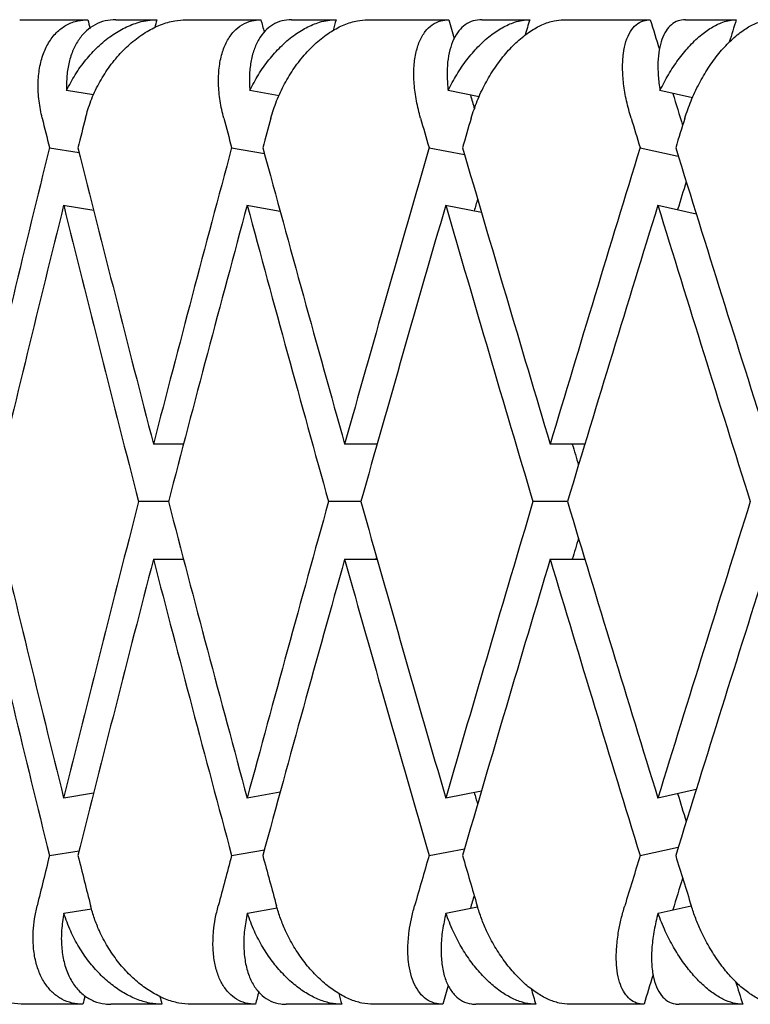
# Model space of a CAD drawing. Header units: millimetres. Extents: x 8 to 552, y 12 to 759.
# Tile 3 of 55: x 56.64 to 60.35, y 346.32 to 351.32. Entities that reach past the tile are written whole.
import ezdxf

# ---------------------------------------------------------------- set-up
doc = ezdxf.new("R2010")
doc.units = ezdxf.units.MM

msp = doc.modelspace()

# ---------------------------------------------------------------- linework, layer by layer
at = {"color": 7, "linetype": 'Continuous', "lineweight": 30}
for p, q in [((56.6353, 351.3176), (56.9819, 351.3176)), ((57.1243, 351.3176), (57.3314, 351.3176)), ((57.4795, 351.3176), (57.8603, 351.3176)), ((58.0159, 351.3176), (58.2417, 351.3176)), ((58.4026, 351.3176), (58.8147, 351.3176)), ((58.9824, 351.3176), (59.2251, 351.3176)), ((59.3976, 351.3176), (59.8377, 351.3176)), ((60.0163, 351.3176), (60.2741, 351.3176)), ((57.0109, 350.9353), (56.8734, 350.9577)), ((57.9523, 350.9314), (57.804, 350.9577)), ((58.9687, 350.9266), (58.811, 350.9577)), ((60.0521, 350.9208), (59.8868, 350.9577)), ((56.7863, 350.6677), (56.9375, 350.6432)), ((57.7117, 350.6677), (57.8777, 350.6383)), ((58.7141, 350.6677), (58.8943, 350.6323)), ((59.786, 350.6677), (59.9798, 350.6245)), ((56.8566, 350.3757), (57.0111, 350.3505)), ((57.7886, 350.3757), (57.9577, 350.3456)), ((58.7971, 350.3757), (58.9802, 350.3396)), ((59.8761, 350.3753), (60.0708, 350.3319)), ((57.4677, 349.1625), (57.3144, 349.1625)), ((58.451, 349.1625), (58.2855, 349.1625)), ((59.5053, 349.1625), (59.3293, 349.1625)), ((57.3905, 348.8701), (57.2389, 348.8701)), ((58.3677, 348.8701), (58.2037, 348.8701)), ((59.4171, 348.8701), (59.2419, 348.8701)), ((57.3144, 348.5777), (57.4671, 348.5777)), ((58.2855, 348.5777), (58.4504, 348.5777)), ((59.3293, 348.5777), (59.5053, 348.5777)), ((58.98, 347.4006), (58.7988, 347.3649)), ((60.0708, 347.4083), (59.8761, 347.3649)), ((57.0109, 347.3896), (56.8586, 347.3649)), ((57.9576, 347.3945), (57.7904, 347.3649)), ((57.7117, 347.0724), (57.8777, 347.1019)), ((58.7141, 347.0724), (58.8943, 347.1079)), ((59.786, 347.0724), (59.9798, 347.1157)), ((56.7863, 347.0724), (56.9375, 347.097)), ((56.8596, 346.7803), (56.9998, 346.8031)), ((57.7914, 346.7803), (57.9427, 346.8071)), ((58.7997, 346.7803), (58.9607, 346.812)), ((59.8768, 346.7803), (60.0457, 346.8179)), ((56.9566, 346.3176), (56.6596, 346.3176)), ((57.3579, 346.3176), (57.0985, 346.3176)), ((57.8326, 346.3176), (57.5063, 346.3176)), ((58.2705, 346.3176), (57.9878, 346.3176)), ((58.7847, 346.3176), (58.4317, 346.3176)), ((59.2559, 346.3176), (58.9521, 346.3176)), ((59.8058, 346.3176), (59.4288, 346.3176)), ((60.3068, 346.3176), (59.9841, 346.3176))]:
    msp.add_line(p, q, dxfattribs=at)
for centre, major_axis, ratio, start_param, end_param in [((67.8455, 348.8701), (-10.9055, 39.7521), 0.240393, 1.443469, 1.444573), ((67.8455, 348.8701), (10.0366, 39.7507), 0.263266, 1.575697, 1.576714), ((67.8455, 348.8701), (-11.676, 39.7583), 0.216249, 1.445901, 1.447494), ((67.8455, 348.8701), (10.9055, 39.7521), 0.240393, 1.575176, 1.576564), ((67.8455, 348.8701), (-12.3495, 39.7685), 0.191074, 1.450057, 1.45245), ((67.8455, 348.8701), (11.676, 39.7583), 0.216249, 1.572744, 1.574747), ((67.8455, 348.8701), (-12.9277, 39.7812), 0.165076, 1.455729, 1.459514), ((67.8455, 348.8701), (12.3495, 39.7685), 0.191074, 1.568588, 1.571451), ((67.8455, 348.8701), (-12.3495, 39.7685), 0.191074, 1.459665, 1.461431), ((67.8455, 348.8701), (-12.9277, 39.7812), 0.165076, 1.465142, 1.469227), ((67.8455, 348.8701), (-11.2816, 41.1228), 0.240393, 1.45767, 1.461309), ((67.8455, 348.2853), (10.3827, 41.1214), 0.263266, 1.575688, 1.579334), ((67.8455, 348.8701), (-12.0787, 41.1293), 0.216249, 1.460102, 1.463741), ((67.8455, 348.2853), (11.2816, 41.1228), 0.240393, 1.575167, 1.578814), ((67.8455, 348.8701), (-12.7753, 41.1398), 0.191074, 1.464258, 1.467898), ((67.8455, 348.2853), (12.0787, 41.1293), 0.216249, 1.572735, 1.576382), ((67.8455, 348.8701), (-13.3735, 41.153), 0.165076, 1.46993, 1.47357), ((67.8455, 348.2853), (12.7753, 41.1398), 0.191074, 1.568579, 1.572226), ((67.8455, 348.8701), (10.3827, 41.1214), 0.263266, 1.593537, 1.630076), ((67.8455, 349.4549), (-11.2816, 41.1228), 0.240393, 1.475512, 1.512037), ((67.8455, 348.8701), (11.2816, 41.1228), 0.240393, 1.593017, 1.629555), ((67.8455, 349.4549), (-12.0787, 41.1293), 0.216249, 1.477944, 1.514469), ((67.8455, 348.8701), (12.0787, 41.1293), 0.216249, 1.590585, 1.627123), ((67.8455, 349.4549), (-12.7753, 41.1398), 0.191074, 1.482101, 1.518625), ((67.8455, 348.8701), (12.7753, 41.1398), 0.191074, 1.586429, 1.622967), ((67.8455, 349.4549), (-13.3735, 41.153), 0.165076, 1.487773, 1.524298), ((67.8455, 348.8701), (12.3495, 39.7685), 0.191074, 1.589263, 1.592833), ((67.8455, 348.8701), (11.676, 39.7583), 0.216249, 1.595641, 1.597141), ((67.8455, 348.2853), (10.3827, 41.1214), 0.263266, 1.586438, 1.622981), ((67.8455, 348.8701), (-11.2816, 41.1228), 0.240393, 1.468414, 1.504943), ((67.8455, 348.2853), (11.2816, 41.1228), 0.240393, 1.585918, 1.622461), ((67.8455, 348.8701), (-12.0787, 41.1293), 0.216249, 1.470846, 1.507375), ((67.8455, 348.2853), (12.0787, 41.1293), 0.216249, 1.583486, 1.620029), ((67.8455, 348.8701), (-12.7753, 41.1398), 0.191074, 1.475002, 1.511531), ((67.8455, 348.2853), (12.7753, 41.1398), 0.191074, 1.579327, 1.615872), ((67.8455, 348.8701), (-13.3735, 41.153), 0.165076, 1.480671, 1.517203), ((67.8455, 348.8701), (-12.3495, 39.7685), 0.191074, 1.504192, 1.506857), ((67.8455, 349.4549), (-10.3827, 41.1214), 0.263266, 1.518612, 1.555157), ((67.8455, 348.8701), (11.2816, 41.1228), 0.240393, 1.63665, 1.673182), ((67.8455, 349.4549), (-11.2816, 41.1228), 0.240393, 1.519132, 1.555677), ((67.8455, 348.8701), (12.0787, 41.1293), 0.216249, 1.634218, 1.67075), ((67.8455, 349.4549), (-12.0787, 41.1293), 0.216249, 1.521564, 1.558109), ((67.8455, 348.8701), (12.7753, 41.1398), 0.191074, 1.630062, 1.666594), ((67.8455, 349.4549), (-12.7753, 41.1398), 0.191074, 1.52572, 1.562265), ((67.8455, 348.8701), (13.3735, 41.153), 0.165076, 1.62439, 1.660922), ((67.8455, 348.8701), (12.3495, 39.7685), 0.191074, 1.634736, 1.637401), ((67.8455, 348.8701), (-10.3827, 41.1214), 0.263266, 1.511517, 1.548055), ((67.8455, 348.2853), (11.2816, 41.1228), 0.240393, 1.629555, 1.66608), ((67.8455, 348.8701), (-11.2816, 41.1228), 0.240393, 1.512037, 1.548576), ((67.8455, 348.2853), (12.0787, 41.1293), 0.216249, 1.627123, 1.663648), ((67.8455, 348.8701), (-12.0787, 41.1293), 0.216249, 1.514469, 1.551008), ((67.8455, 348.8701), (11.676, 39.7583), 0.216249, 1.641261, 1.641557), ((67.8455, 348.2853), (12.7753, 41.1398), 0.191074, 1.622967, 1.659492), ((67.8455, 348.8701), (-12.7753, 41.1398), 0.191074, 1.518625, 1.555164), ((67.8455, 348.2853), (13.3735, 41.153), 0.165076, 1.617295, 1.65382), ((67.8455, 348.8701), (-11.676, 39.7583), 0.216249, 1.544453, 1.545951), ((67.8455, 348.8701), (-12.3495, 39.7685), 0.191074, 1.54876, 1.55233), ((67.8455, 348.8701), (11.2816, 41.1228), 0.240393, 1.680283, 1.686474), ((67.8455, 349.4549), (-10.3827, 41.1214), 0.263266, 1.562258, 1.568459), ((67.8455, 348.8701), (12.0787, 41.1293), 0.216249, 1.677851, 1.684042), ((67.8455, 349.4549), (-11.2816, 41.1228), 0.240393, 1.562779, 1.568979), ((67.8455, 348.8701), (12.7753, 41.1398), 0.191074, 1.673695, 1.679886), ((67.8455, 349.4549), (-12.0787, 41.1293), 0.216249, 1.565211, 1.571411), ((67.8455, 348.8701), (13.3735, 41.153), 0.165076, 1.668023, 1.674214), ((67.8455, 349.4549), (-12.7753, 41.1398), 0.191074, 1.569367, 1.575567), ((67.8455, 348.8701), (12.9277, 39.7812), 0.165076, 1.672366, 1.67645), ((67.8455, 348.8701), (12.3495, 39.7685), 0.191074, 1.680264, 1.681928), ((67.8455, 348.8701), (12.9277, 39.7812), 0.165076, 1.684729, 1.688505), ((67.8455, 348.8701), (12.3495, 39.7685), 0.191074, 1.691796, 1.694178), ((67.8455, 348.8701), (-12.3495, 39.7685), 0.191074, 1.572746, 1.575647), ((67.8455, 348.8701), (10.9055, 39.7521), 0.240393, 1.699697, 1.700766), ((67.8455, 348.8701), (-10.0366, 39.7507), 0.263266, 1.567522, 1.568538), ((67.8455, 348.8701), (11.676, 39.7583), 0.216249, 1.696713, 1.698334), ((67.8455, 348.8701), (-10.9055, 39.7521), 0.240393, 1.567674, 1.569058), ((67.8455, 348.8701), (-11.676, 39.7583), 0.216249, 1.569491, 1.57149)]:
    msp.add_ellipse(centre, major_axis=major_axis, ratio=ratio, start_param=start_param, end_param=end_param, dxfattribs=at)
for points, knots in [([(56.7495, 350.8176), (56.7434, 350.8468), (56.731, 350.9062), (56.7272, 350.9921), (56.7346, 351.0736), (56.754, 351.1463), (56.7849, 351.2092), (56.8252, 351.2585), (56.8744, 351.2938), (56.9267, 351.3141), (56.9647, 351.3165), (56.9819, 351.3176)], [0, 0, 0, 0, 0.114542, 0.23238, 0.34693, 0.464926, 0.577123, 0.692931, 0.799182, 0.908911, 1, 1, 1, 1]), ([(57.1243, 351.3176), (57.1056, 351.3163), (57.0678, 351.3138), (57.0172, 351.2936), (56.9724, 351.262), (56.935, 351.219), (56.9053, 351.1654), (56.8848, 351.103), (56.873, 351.0333), (56.8732, 350.9831), (56.8734, 350.9577)], [0, 0, 0, 0, 0.121172, 0.245978, 0.367117, 0.49156, 0.616821, 0.745339, 0.871171, 1, 1, 1, 1]), ([(56.8734, 350.9577), (56.8873, 350.9848), (56.9156, 351.0399), (56.9699, 351.1148), (57.0318, 351.1821), (57.0988, 351.2371), (57.1697, 351.2794), (57.2325, 351.3036), (57.287, 351.3157), (57.3166, 351.3169), (57.3314, 351.3176)], [0, 0, 0, 0, 0.137628, 0.279151, 0.416817, 0.558784, 0.691042, 0.827634, 0.913195, 1, 1, 1, 1]), ([(56.969, 350.8176), (56.9775, 350.8469), (56.9948, 350.9064), (57.0352, 350.9924), (57.0854, 351.0739), (57.1441, 351.1466), (57.2103, 351.2096), (57.2797, 351.2589), (57.3516, 351.2942), (57.4186, 351.3142), (57.4607, 351.3165), (57.4795, 351.3176)], [0, 0, 0, 0, 0.114606, 0.23252, 0.347132, 0.465168, 0.577786, 0.694016, 0.800844, 0.911181, 1, 1, 1, 1]), ([(57.6715, 350.8176), (57.6646, 350.8468), (57.6507, 350.9062), (57.6434, 350.9921), (57.6464, 351.0736), (57.6608, 351.1463), (57.6861, 351.2092), (57.7205, 351.2585), (57.7636, 351.2938), (57.8102, 351.3141), (57.8447, 351.3165), (57.8603, 351.3176)], [0, 0, 0, 0, 0.114542, 0.23238, 0.34693, 0.464926, 0.577123, 0.692931, 0.799182, 0.908911, 1, 1, 1, 1]), ([(58.0159, 351.3176), (57.999, 351.3163), (57.9648, 351.3138), (57.9197, 351.2936), (57.8804, 351.262), (57.8483, 351.219), (57.8237, 351.1654), (57.8079, 351.103), (57.8002, 351.0333), (57.8027, 350.9831), (57.804, 350.9577)], [0, 0, 0, 0, 0.121172, 0.245978, 0.367117, 0.49156, 0.616821, 0.745339, 0.871171, 1, 1, 1, 1]), ([(57.804, 350.9577), (57.818, 350.9848), (57.8464, 351.0399), (57.8996, 351.1148), (57.9595, 351.1821), (58.0237, 351.2371), (58.0908, 351.2794), (58.1498, 351.3036), (58.2006, 351.3157), (58.228, 351.3169), (58.2417, 351.3176)], [0, 0, 0, 0, 0.137628, 0.279151, 0.416817, 0.558784, 0.691042, 0.827634, 0.913195, 1, 1, 1, 1]), ([(57.9107, 350.8176), (57.9197, 350.8469), (57.9382, 350.9064), (57.979, 350.9924), (58.0287, 351.0739), (58.0859, 351.1466), (58.1496, 351.2096), (58.2158, 351.2589), (58.2836, 351.2942), (58.3462, 351.3142), (58.3852, 351.3165), (58.4026, 351.3176)], [0, 0, 0, 0, 0.114606, 0.23252, 0.347132, 0.465168, 0.577786, 0.694016, 0.800844, 0.911181, 1, 1, 1, 1]), ([(58.6708, 350.8176), (58.6633, 350.8468), (58.6479, 350.9062), (58.6371, 350.9921), (58.6359, 351.0736), (58.6451, 351.1463), (58.6645, 351.2092), (58.6928, 351.2585), (58.7295, 351.2938), (58.7701, 351.3141), (58.8008, 351.3165), (58.8147, 351.3176)], [0, 0, 0, 0, 0.1145416, 0.23238, 0.3469304, 0.4649256, 0.5771225, 0.6929312, 0.7991817, 0.9089106, 1, 1, 1, 1]), ([(58.9824, 351.3176), (58.9674, 351.3163), (58.9369, 351.3138), (58.8977, 351.2936), (58.8642, 351.262), (58.8377, 351.219), (58.8183, 351.1654), (58.8073, 351.103), (58.8039, 351.0333), (58.8086, 350.9831), (58.811, 350.9577)], [0, 0, 0, 0, 0.1211723, 0.2459781, 0.3671171, 0.4915599, 0.6168215, 0.7453387, 0.8711714, 1, 1, 1, 1]), ([(58.811, 350.9577), (58.825, 350.9848), (58.8533, 351.0399), (58.905, 351.1148), (58.9625, 351.1821), (59.0233, 351.2371), (59.0862, 351.2794), (59.1409, 351.3036), (59.1876, 351.3157), (59.2125, 351.3169), (59.2251, 351.3176)], [0, 0, 0, 0, 0.137628, 0.279151, 0.416817, 0.558784, 0.691042, 0.827634, 0.913195, 1, 1, 1, 1]), ([(58.9279, 350.8176), (58.9375, 350.8469), (58.9569, 350.9064), (58.9979, 350.9924), (59.0468, 351.0739), (59.102, 351.1466), (59.1628, 351.2096), (59.2251, 351.2589), (59.2883, 351.2942), (59.3462, 351.3142), (59.3817, 351.3165), (59.3976, 351.3176)], [0, 0, 0, 0, 0.114606, 0.23252, 0.347132, 0.465168, 0.577786, 0.694016, 0.800844, 0.911181, 1, 1, 1, 1]), ([(59.74, 350.8176), (59.7318, 350.8468), (59.7151, 350.9062), (59.701, 350.9921), (59.6954, 351.0736), (59.6994, 351.1463), (59.7129, 351.2092), (59.7348, 351.2585), (59.7649, 351.2938), (59.7991, 351.3141), (59.8257, 351.3165), (59.8377, 351.3176)], [0, 0, 0, 0, 0.114542, 0.23238, 0.34693, 0.464926, 0.577123, 0.692931, 0.799182, 0.908911, 1, 1, 1, 1]), ([(60.0163, 351.3176), (60.0033, 351.3163), (59.9769, 351.3138), (59.9438, 351.2936), (59.9163, 351.262), (59.8956, 351.219), (59.8817, 351.1654), (59.8755, 351.103), (59.8765, 351.0333), (59.8833, 350.9831), (59.8868, 350.9577)], [0, 0, 0, 0, 0.1211723, 0.2459781, 0.3671171, 0.4915599, 0.6168215, 0.7453387, 0.8711714, 1, 1, 1, 1]), ([(59.8868, 350.9577), (59.9006, 350.9848), (59.9286, 351.0399), (59.9784, 351.1148), (60.0331, 351.1821), (60.09, 351.2371), (60.1483, 351.2794), (60.1983, 351.3036), (60.2406, 351.3157), (60.2628, 351.3169), (60.2741, 351.3176)], [0, 0, 0, 0, 0.1376282, 0.2791513, 0.4168174, 0.5587839, 0.6910424, 0.8276344, 0.9131954, 1, 1, 1, 1]), ([(60.0131, 350.8176), (60.0231, 350.8469), (60.0433, 350.9064), (60.0842, 350.9924), (60.1318, 351.0739), (60.1847, 351.1466), (60.242, 351.2096), (60.3, 351.2589), (60.3582, 351.2942), (60.4108, 351.3142), (60.4426, 351.3165), (60.4568, 351.3176)], [0, 0, 0, 0, 0.114606, 0.23252, 0.347132, 0.465168, 0.577786, 0.694016, 0.800844, 0.911181, 1, 1, 1, 1]), ([(56.6596, 346.3176), (56.6372, 346.3188), (56.5916, 346.3214), (56.522, 346.3419), (56.4533, 346.3739), (56.3873, 346.4174), (56.3248, 346.4717), (56.2673, 346.5362), (56.2163, 346.6099), (56.1781, 346.6835), (56.1505, 346.7535), (56.1395, 346.7961), (56.134, 346.8176)], [0, 0, 0, 0, 0.099346, 0.201688, 0.301, 0.402993, 0.506234, 0.612154, 0.721444, 0.833657, 0.916225, 1, 1, 1, 1]), ([(56.9566, 346.3176), (56.9379, 346.3188), (56.8998, 346.3214), (56.849, 346.3418), (56.8039, 346.3736), (56.7662, 346.4168), (56.7363, 346.4708), (56.715, 346.5348), (56.7034, 346.6079), (56.7027, 346.6816), (56.7096, 346.7522), (56.7191, 346.7957), (56.7238, 346.8176)], [0, 0, 0, 0, 0.099032, 0.201043, 0.300045, 0.401731, 0.504401, 0.609736, 0.718397, 0.82995, 0.914331, 1, 1, 1, 1]), ([(57.5063, 346.3176), (57.4853, 346.3188), (57.4425, 346.3214), (57.3767, 346.3419), (57.3112, 346.3739), (57.2478, 346.4174), (57.1872, 346.4717), (57.131, 346.5362), (57.0805, 346.6099), (57.0419, 346.6835), (57.0134, 346.7535), (57.0014, 346.7961), (56.9954, 346.8176)], [0, 0, 0, 0, 0.0993463, 0.2016876, 0.3010003, 0.4029927, 0.5062342, 0.6121536, 0.7214436, 0.8336571, 0.9162255, 1, 1, 1, 1]), ([(57.8326, 346.3176), (57.8156, 346.3188), (57.7811, 346.3214), (57.7358, 346.3418), (57.6962, 346.3736), (57.6639, 346.4168), (57.6391, 346.4708), (57.6227, 346.5348), (57.6154, 346.6079), (57.6181, 346.6816), (57.6275, 346.7522), (57.6381, 346.7957), (57.6434, 346.8176)], [0, 0, 0, 0, 0.099032, 0.201043, 0.300045, 0.401731, 0.504401, 0.609736, 0.718397, 0.82995, 0.914331, 1, 1, 1, 1]), ([(58.4317, 346.3176), (58.4122, 346.3188), (58.3727, 346.3214), (58.311, 346.3419), (58.2492, 346.3739), (58.189, 346.4174), (58.1308, 346.4717), (58.0762, 346.5362), (58.0265, 346.6099), (57.9878, 346.6835), (57.9586, 346.7535), (57.9458, 346.7961), (57.9394, 346.8176)], [0, 0, 0, 0, 0.099346, 0.201688, 0.301, 0.402993, 0.506234, 0.612154, 0.721444, 0.833657, 0.916225, 1, 1, 1, 1]), ([(58.7847, 346.3176), (58.7696, 346.3188), (58.739, 346.3214), (58.6996, 346.3418), (58.6658, 346.3736), (58.6391, 346.4168), (58.6197, 346.4708), (58.6082, 346.5348), (58.6053, 346.6079), (58.6113, 346.6816), (58.6232, 346.7522), (58.6348, 346.7957), (58.6406, 346.8176)], [0, 0, 0, 0, 0.099032, 0.201043, 0.300045, 0.401731, 0.504401, 0.609736, 0.718397, 0.82995, 0.914331, 1, 1, 1, 1]), ([(59.4288, 346.3176), (59.411, 346.3188), (59.3749, 346.3214), (59.3179, 346.3419), (59.2603, 346.3739), (59.2036, 346.4174), (59.1483, 346.4717), (59.0958, 346.5362), (59.0473, 346.6099), (59.0088, 346.6835), (58.9791, 346.7535), (58.9656, 346.7961), (58.9588, 346.8176)], [0, 0, 0, 0, 0.099346, 0.201688, 0.301, 0.402993, 0.506234, 0.612154, 0.721444, 0.833657, 0.916225, 1, 1, 1, 1]), ([(59.8058, 346.3176), (59.7927, 346.3188), (59.7662, 346.3214), (59.7329, 346.3418), (59.7053, 346.3736), (59.6844, 346.4168), (59.6704, 346.4708), (59.664, 346.5348), (59.6655, 346.6079), (59.6748, 346.6816), (59.6891, 346.7522), (59.7016, 346.7957), (59.7078, 346.8176)], [0, 0, 0, 0, 0.0990323, 0.2010432, 0.3000449, 0.4017309, 0.504401, 0.609736, 0.7183968, 0.8299501, 0.9143315, 1, 1, 1, 1]), ([(60.4899, 346.3176), (60.4739, 346.3188), (60.4416, 346.3214), (60.3897, 346.3419), (60.3368, 346.3739), (60.284, 346.4174), (60.232, 346.4717), (60.1819, 346.5362), (60.135, 346.6099), (60.0971, 346.6835), (60.0671, 346.7535), (60.0529, 346.7961), (60.0458, 346.8176)], [0, 0, 0, 0, 0.099346, 0.201688, 0.301, 0.402993, 0.506234, 0.612154, 0.721444, 0.833657, 0.916225, 1, 1, 1, 1]), ([(56.8596, 346.7803), (56.855, 346.7514), (56.8457, 346.6928), (56.8466, 346.6092), (56.8586, 346.5308), (56.8823, 346.4623), (56.9171, 346.4045), (56.9605, 346.361), (57.0119, 346.3316), (57.0586, 346.319), (57.0888, 346.3179), (57.0985, 346.3176)], [0, 0, 0, 0, 0.1198541, 0.2431354, 0.3630084, 0.4865449, 0.6029901, 0.7232198, 0.833004, 0.9463541, 1, 1, 1, 1]), ([(57.3579, 346.3176), (57.3369, 346.3188), (57.2944, 346.3214), (57.2289, 346.3418), (57.1637, 346.3736), (57.1007, 346.4168), (57.0406, 346.4708), (56.9847, 346.5348), (56.9349, 346.6079), (56.8908, 346.6904), (56.8703, 346.7495), (56.8596, 346.7803)], [0, 0, 0, 0, 0.1041095, 0.2113502, 0.3154274, 0.4223267, 0.5302604, 0.6409957, 0.7552272, 0.8724997, 1, 1, 1, 1]), ([(57.7914, 346.7803), (57.7859, 346.7514), (57.7748, 346.6928), (57.7718, 346.6092), (57.7793, 346.5308), (57.7977, 346.4623), (57.8268, 346.4045), (57.8643, 346.361), (57.9097, 346.3316), (57.9516, 346.319), (57.979, 346.3179), (57.9878, 346.3176)], [0, 0, 0, 0, 0.1198541, 0.2431354, 0.3630084, 0.4865449, 0.6029901, 0.7232198, 0.833004, 0.9463541, 1, 1, 1, 1]), ([(58.2705, 346.3176), (58.2511, 346.3188), (58.2117, 346.3214), (58.1504, 346.3418), (58.0889, 346.3736), (58.029, 346.4168), (57.9713, 346.4708), (57.917, 346.5348), (57.868, 346.6079), (57.8239, 346.6904), (57.8025, 346.7495), (57.7914, 346.7803)], [0, 0, 0, 0, 0.104109, 0.21135, 0.315427, 0.422327, 0.53026, 0.640996, 0.755227, 0.8725, 1, 1, 1, 1]), ([(58.7997, 346.7803), (58.7934, 346.7514), (58.7806, 346.6928), (58.7738, 346.6092), (58.7765, 346.5308), (58.7896, 346.4623), (58.8127, 346.4045), (58.844, 346.361), (58.8831, 346.3316), (58.9199, 346.319), (58.9443, 346.3179), (58.9521, 346.3176)], [0, 0, 0, 0, 0.119854, 0.243135, 0.363008, 0.486545, 0.60299, 0.72322, 0.833004, 0.946354, 1, 1, 1, 1]), ([(59.2559, 346.3176), (59.2382, 346.3188), (59.2023, 346.3214), (59.1457, 346.3418), (59.0884, 346.3736), (59.032, 346.4168), (58.9771, 346.4708), (58.9249, 346.5348), (58.877, 346.6079), (58.8333, 346.6904), (58.8112, 346.7495), (58.7997, 346.7803)], [0, 0, 0, 0, 0.104109, 0.21135, 0.315427, 0.422327, 0.53026, 0.640996, 0.755227, 0.8725, 1, 1, 1, 1]), ([(59.8768, 346.7803), (59.8697, 346.7514), (59.8553, 346.6928), (59.8448, 346.6092), (59.8428, 346.5308), (59.8505, 346.4623), (59.8674, 346.4045), (59.8923, 346.361), (59.9247, 346.3316), (59.9561, 346.319), (59.9773, 346.3179), (59.9841, 346.3176)], [0, 0, 0, 0, 0.119854, 0.243135, 0.363008, 0.486545, 0.60299, 0.72322, 0.833004, 0.946354, 1, 1, 1, 1]), ([(60.3068, 346.3176), (60.2909, 346.3188), (60.2588, 346.3214), (60.2072, 346.3418), (60.1545, 346.3736), (60.102, 346.4168), (60.0504, 346.4708), (60.0007, 346.5348), (59.9543, 346.6079), (59.9112, 346.6904), (59.8886, 346.7495), (59.8768, 346.7803)], [0, 0, 0, 0, 0.104109, 0.21135, 0.315427, 0.422327, 0.53026, 0.640996, 0.755227, 0.8725, 1, 1, 1, 1])]:
    msp.add_open_spline(points, degree=3, knots=knots, dxfattribs=at)

doc.saveas('drawing.dxf')
